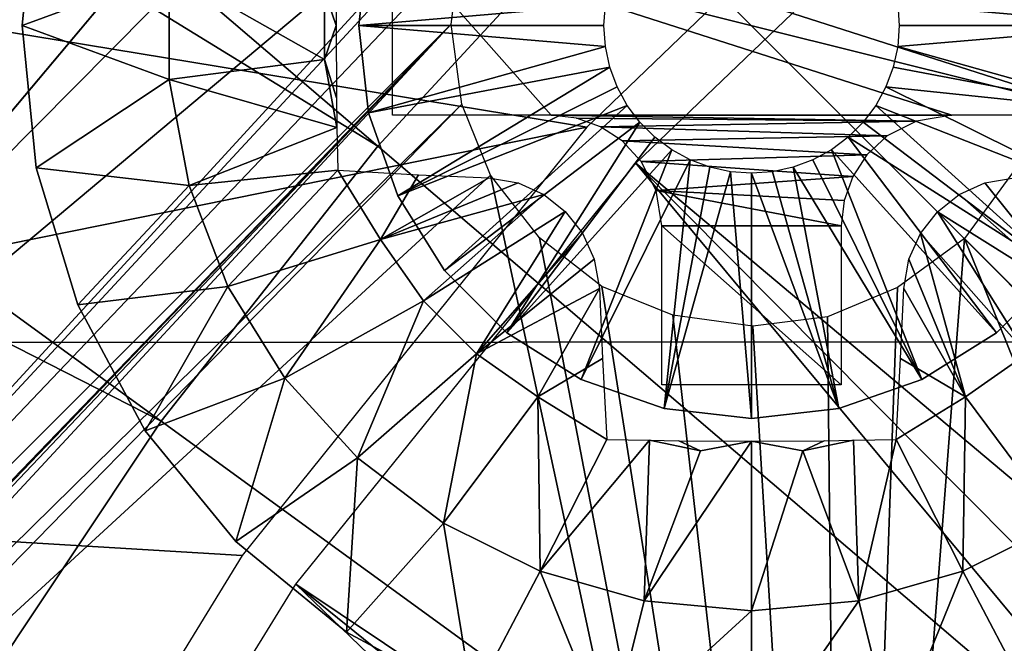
# Model space of a CAD drawing. Header units: millimetres. Extents: x -100 to 100, y -100 to 100.
# Tile 39 of 104: x -16.7 to -12.31, y 10.68 to 13.46. Entities that reach past the tile are written whole.
import ezdxf

# ---------------------------------------------------------------- set-up
doc = ezdxf.new("R2010")
doc.units = ezdxf.units.MM
doc.header["$LTSCALE"] = 52.148148
for name, color, linetype in [('112', 7, 'CONTINUOUS'), ('185', 7, 'CONTINUOUS'), ('188', 7, 'CONTINUOUS'), ('283', 7, 'CONTINUOUS'), ('315', 7, 'CONTINUOUS'), ('316', 7, 'CONTINUOUS'), ('317', 7, 'CONTINUOUS'), ('318', 7, 'CONTINUOUS'), ('319', 7, 'CONTINUOUS'), ('320', 7, 'CONTINUOUS'), ('321', 7, 'CONTINUOUS'), ('322', 7, 'CONTINUOUS'), ('346', 7, 'CONTINUOUS'), ('57', 7, 'CONTINUOUS'), ('65', 7, 'CONTINUOUS'), ('68', 7, 'CONTINUOUS'), ('80', 7, 'CONTINUOUS'), ('99', 7, 'CONTINUOUS')]:
    doc.layers.add(name, color=color, linetype=linetype)

msp = doc.modelspace()

# ---------------------------------------------------------------- linework, layer by layer
at = {"layer": '112', "color": 251, "linetype": 'Continuous', "true_color": 0x4c4c4c}
for points in [[(-13.8121, 7.903, -219.7829), (-19.903, 11.491, -212.7), (-19.5096, 11.2611, -212.9777), (-13.8121, 7.903, -219.7829)], [(-19.329, 11.1559, -213.0632), (-13.8121, 7.903, -219.7829), (-19.5096, 11.2611, -212.9777), (-19.329, 11.1559, -213.0632)], [(-19.123, 11.0367, -213.0965), (-13.8121, 7.903, -219.7829), (-19.329, 11.1559, -213.0632), (-19.123, 11.0367, -213.0965)], [(-13.8323, 7.9821, -213.0965), (-13.8121, 7.903, -219.7829), (-19.123, 11.0367, -213.0965), (-13.8323, 7.9821, -213.0965)]]:
    msp.add_3dface(points, dxfattribs=at)
at = {"layer": '185', "color": 251, "linetype": 'Continuous', "true_color": 0x4c4c4c}
for points in [[(-18.1082, 12.3997, -211.7), (-19.4654, 10.1231, -211.7), (-10.2645, 19.401, -211.7), (-18.1082, 12.3997, -211.7)], [(-10.2645, 19.401, -211.7), (-19.4654, 10.1231, -211.7), (-14.3835, 14.3835, -211.7), (-10.2645, 19.401, -211.7)], [(-12.5181, 18.0254, -211.7), (-18.1082, 12.3997, -211.7), (-10.2645, 19.401, -211.7), (-12.5181, 18.0254, -211.7)], [(-16.5052, 14.4694, -211.7), (-18.1082, 12.3997, -211.7), (-12.5181, 18.0254, -211.7), (-16.5052, 14.4694, -211.7)], [(-19.4654, 10.1231, -211.7), (-20.5777, 7.6392, -211.7), (-14.3835, 14.3835, -211.7), (-19.4654, 10.1231, -211.7)], [(-14.3835, 14.3835, -211.7), (-20.5777, 7.6392, -211.7), (-14.6018, 14.0854, -211.7), (-14.3835, 14.3835, -211.7)], [(-14.6018, 14.0854, -211.7), (-20.5777, 7.6392, -211.7), (-14.7322, 13.7735, -211.7), (-14.6018, 14.0854, -211.7)], [(-14.7322, 13.7735, -211.7), (-20.5777, 7.6392, -211.7), (-14.7736, 13.4403, -211.7), (-14.7322, 13.7735, -211.7)], [(-20.5777, 7.6392, -211.7), (-20.6339, 7.3637, -211.7), (-14.7736, 13.4403, -211.7), (-20.5777, 7.6392, -211.7)], [(-20.6339, 7.3637, -211.7), (-19.2293, 8.8021, -211.7), (-14.7736, 13.4403, -211.7), (-20.6339, 7.3637, -211.7)], [(-19.2293, 8.8021, -211.7), (-19.1315, 8.8587, -211.7), (-14.7736, 13.4403, -211.7), (-19.2293, 8.8021, -211.7)], [(-19.1315, 8.8587, -211.7), (-19.0152, 8.8688, -211.7), (-14.7736, 13.4403, -211.7), (-19.1315, 8.8587, -211.7)], [(-14.7736, 13.4403, -211.7), (-19.0152, 8.8688, -211.7), (-14.7259, 13.0848, -211.7), (-14.7736, 13.4403, -211.7)], [(-19.0152, 8.8688, -211.7), (-18.8806, 8.8323, -211.7), (-14.7259, 13.0848, -211.7), (-19.0152, 8.8688, -211.7)], [(-14.7259, 13.0848, -211.7), (-18.8806, 8.8323, -211.7), (-14.598, 12.7677, -211.7), (-14.7259, 13.0848, -211.7)], [(-12.4866, 12.4866, -211.7), (-9.7481, 9.7481, -211.7), (-12.2683, 12.7846, -211.7), (-12.4866, 12.4866, -211.7)], [(-18.8806, 8.8323, -211.7), (-13.027, 5.4527, -211.7), (-14.598, 12.7677, -211.7), (-18.8806, 8.8323, -211.7)], [(-14.598, 12.7677, -211.7), (-13.027, 5.4527, -211.7), (-14.3801, 12.49, -211.7), (-14.598, 12.7677, -211.7)], [(-14.3801, 12.49, -211.7), (-13.027, 5.4527, -211.7), (-14.1024, 12.2721, -211.7), (-14.3801, 12.49, -211.7)], [(-13.027, 5.4527, -211.7), (-10.8687, 8.4828, -211.7), (-12.4866, 12.4866, -211.7), (-13.027, 5.4527, -211.7)], [(-12.7846, 12.2683, -211.7), (-13.027, 5.4527, -211.7), (-12.4866, 12.4866, -211.7), (-12.7846, 12.2683, -211.7)], [(-10.8687, 8.4828, -211.7), (-9.7481, 9.7481, -211.7), (-12.4866, 12.4866, -211.7), (-10.8687, 8.4828, -211.7)], [(-14.1024, 12.2721, -211.7), (-13.027, 5.4527, -211.7), (-13.7853, 12.1442, -211.7), (-14.1024, 12.2721, -211.7)], [(-13.0965, 12.1379, -211.7), (-13.027, 5.4527, -211.7), (-12.7846, 12.2683, -211.7), (-13.0965, 12.1379, -211.7)], [(-13.7853, 12.1442, -211.7), (-13.027, 5.4527, -211.7), (-13.4297, 12.0964, -211.7), (-13.7853, 12.1442, -211.7)], [(-13.4297, 12.0964, -211.7), (-13.027, 5.4527, -211.7), (-13.0965, 12.1379, -211.7), (-13.4297, 12.0964, -211.7)]]:
    msp.add_3dface(points, dxfattribs=at)
at = {"layer": '188', "color": 251, "linetype": 'Continuous', "true_color": 0x4c4c4c}
for points in [[(-18.1342, 12.3673, -124.7), (-16.5052, 14.4694, -211.7), (-16.5011, 14.4745, -124.7), (-18.1342, 12.3673, -124.7)], [(-18.1082, 12.3997, -211.7), (-16.5052, 14.4694, -211.7), (-18.1342, 12.3673, -124.7), (-18.1082, 12.3997, -211.7)]]:
    msp.add_3dface(points, dxfattribs=at)
at = {"layer": '283', "color": 25, "linetype": 'Continuous', "true_color": 0x996633}
msp.add_3dface([(-13.3161, 20.3872, -213.2), (-20.3872, 13.3161, -213.2), (-20.5522, 13.4812, -213.1724), (-13.3161, 20.3872, -213.2)], dxfattribs=at)
at = {"layer": '315', "linetype": 'Continuous'}
for points in [[(-12.0668, 12.3439, -206.7), (-12.3439, 12.0668, -206.7), (-12.0668, 12.3439, -213.2), (-12.0668, 12.3439, -206.7)], [(-12.0668, 12.3439, -213.2), (-12.3439, 12.0668, -206.7), (-12.3439, 12.0668, -213.2), (-12.0668, 12.3439, -213.2)], [(-12.3439, 12.0668, -206.7), (-12.6757, 11.8583, -206.7), (-12.3439, 12.0668, -213.2), (-12.3439, 12.0668, -206.7)], [(-12.3439, 12.0668, -213.2), (-12.6757, 11.8583, -206.7), (-12.6757, 11.8583, -213.2), (-12.3439, 12.0668, -213.2)], [(-12.6757, 11.8583, -206.7), (-13.0456, 11.7289, -206.7), (-12.6757, 11.8583, -213.2), (-12.6757, 11.8583, -206.7)], [(-12.6757, 11.8583, -213.2), (-13.0456, 11.7289, -206.7), (-13.0456, 11.7289, -213.2), (-12.6757, 11.8583, -213.2)], [(-13.0456, 11.7289, -206.7), (-13.435, 11.685, -206.7), (-13.0456, 11.7289, -213.2), (-13.0456, 11.7289, -206.7)], [(-13.0456, 11.7289, -213.2), (-13.435, 11.685, -206.7), (-13.435, 11.685, -213.2), (-13.0456, 11.7289, -213.2)]]:
    msp.add_3dface(points, dxfattribs=at)
at = {"layer": '316', "linetype": 'Continuous'}
for points in [[(-15.185, 13.435, -206.7), (-15.1412, 13.8244, -206.7), (-15.185, 13.435, -213.2), (-15.185, 13.435, -206.7)], [(-15.185, 13.435, -213.2), (-15.1412, 13.8244, -206.7), (-15.1412, 13.8244, -213.2), (-15.185, 13.435, -213.2)], [(-15.1412, 13.0456, -206.7), (-15.185, 13.435, -206.7), (-15.1412, 13.0456, -213.2), (-15.1412, 13.0456, -206.7)], [(-15.1412, 13.0456, -213.2), (-15.185, 13.435, -206.7), (-15.185, 13.435, -213.2), (-15.1412, 13.0456, -213.2)], [(-15.0117, 12.6757, -206.7), (-15.1412, 13.0456, -206.7), (-15.0117, 12.6757, -213.2), (-15.0117, 12.6757, -206.7)], [(-15.0117, 12.6757, -213.2), (-15.1412, 13.0456, -206.7), (-15.1412, 13.0456, -213.2), (-15.0117, 12.6757, -213.2)], [(-14.8032, 12.3439, -206.7), (-15.0117, 12.6757, -206.7), (-14.8032, 12.3439, -213.2), (-14.8032, 12.3439, -206.7)], [(-14.8032, 12.3439, -213.2), (-15.0117, 12.6757, -206.7), (-15.0117, 12.6757, -213.2), (-14.8032, 12.3439, -213.2)], [(-14.5261, 12.0668, -206.7), (-14.8032, 12.3439, -206.7), (-14.5261, 12.0668, -213.2), (-14.5261, 12.0668, -206.7)], [(-14.5261, 12.0668, -213.2), (-14.8032, 12.3439, -206.7), (-14.8032, 12.3439, -213.2), (-14.5261, 12.0668, -213.2)], [(-14.1943, 11.8583, -206.7), (-14.5261, 12.0668, -206.7), (-14.1943, 11.8583, -213.2), (-14.1943, 11.8583, -206.7)], [(-14.1943, 11.8583, -213.2), (-14.5261, 12.0668, -206.7), (-14.5261, 12.0668, -213.2), (-14.1943, 11.8583, -213.2)], [(-13.8244, 11.7289, -206.7), (-14.1943, 11.8583, -206.7), (-13.8244, 11.7289, -213.2), (-13.8244, 11.7289, -206.7)], [(-13.8244, 11.7289, -213.2), (-14.1943, 11.8583, -206.7), (-14.1943, 11.8583, -213.2), (-13.8244, 11.7289, -213.2)], [(-13.435, 11.685, -213.2), (-13.435, 11.685, -206.7), (-13.8244, 11.7289, -206.7), (-13.435, 11.685, -213.2)], [(-13.435, 11.685, -213.2), (-13.8244, 11.7289, -206.7), (-13.8244, 11.7289, -213.2), (-13.435, 11.685, -213.2)]]:
    msp.add_3dface(points, dxfattribs=at)
at = {"layer": '317', "linetype": 'Continuous'}
for points in [[(-15.1412, 13.8244, -206.7), (-15.185, 13.435, -206.7), (-14.0864, 13.5287, -203.7), (-15.1412, 13.8244, -206.7)], [(-14.0864, 13.5287, -203.7), (-15.185, 13.435, -206.7), (-14.0931, 13.435, -203.7), (-14.0864, 13.5287, -203.7)], [(-15.185, 13.435, -206.7), (-15.1412, 13.0456, -206.7), (-14.0864, 13.3414, -203.7), (-15.185, 13.435, -206.7)], [(-14.0931, 13.435, -203.7), (-15.185, 13.435, -206.7), (-14.0864, 13.3414, -203.7), (-14.0931, 13.435, -203.7)], [(-14.0864, 13.3414, -203.7), (-15.1412, 13.0456, -206.7), (-14.0665, 13.2496, -203.7), (-14.0864, 13.3414, -203.7)], [(-15.1412, 13.0456, -206.7), (-15.0117, 12.6757, -206.7), (-14.0665, 13.2496, -203.7), (-15.1412, 13.0456, -206.7)], [(-14.0665, 13.2496, -203.7), (-15.0117, 12.6757, -206.7), (-14.0336, 13.1616, -203.7), (-14.0665, 13.2496, -203.7)], [(-14.0336, 13.1616, -203.7), (-15.0117, 12.6757, -206.7), (-13.9886, 13.0792, -203.7), (-14.0336, 13.1616, -203.7)], [(-15.0117, 12.6757, -206.7), (-14.8032, 12.3439, -206.7), (-13.9886, 13.0792, -203.7), (-15.0117, 12.6757, -206.7)], [(-13.9886, 13.0792, -203.7), (-14.8032, 12.3439, -206.7), (-13.9324, 13.0041, -203.7), (-13.9886, 13.0792, -203.7)], [(-14.8032, 12.3439, -206.7), (-14.5261, 12.0668, -206.7), (-13.9324, 13.0041, -203.7), (-14.8032, 12.3439, -206.7)], [(-13.9324, 13.0041, -203.7), (-14.5261, 12.0668, -206.7), (-13.866, 12.9377, -203.7), (-13.9324, 13.0041, -203.7)], [(-13.866, 12.9377, -203.7), (-14.5261, 12.0668, -206.7), (-13.7908, 12.8814, -203.7), (-13.866, 12.9377, -203.7)], [(-14.5261, 12.0668, -206.7), (-14.1943, 11.8583, -206.7), (-13.7908, 12.8814, -203.7), (-14.5261, 12.0668, -206.7)], [(-13.7908, 12.8814, -203.7), (-14.1943, 11.8583, -206.7), (-13.7084, 12.8364, -203.7), (-13.7908, 12.8814, -203.7)], [(-14.1943, 11.8583, -206.7), (-13.8244, 11.7289, -206.7), (-13.7084, 12.8364, -203.7), (-14.1943, 11.8583, -206.7)], [(-13.7084, 12.8364, -203.7), (-13.8244, 11.7289, -206.7), (-13.6204, 12.8036, -203.7), (-13.7084, 12.8364, -203.7)], [(-13.6204, 12.8036, -203.7), (-13.8244, 11.7289, -206.7), (-13.5286, 12.7836, -203.7), (-13.6204, 12.8036, -203.7)], [(-13.8244, 11.7289, -206.7), (-13.435, 11.685, -206.7), (-13.5286, 12.7836, -203.7), (-13.8244, 11.7289, -206.7)], [(-13.5286, 12.7836, -203.7), (-13.435, 11.685, -206.7), (-13.435, 12.7769, -203.7), (-13.5286, 12.7836, -203.7)]]:
    msp.add_3dface(points, dxfattribs=at)
at = {"layer": '318', "linetype": 'Continuous'}
for points in [[(-11.685, 13.435, -206.7), (-11.7289, 13.8244, -206.7), (-12.7836, 13.5287, -203.7), (-11.685, 13.435, -206.7)], [(-12.7769, 13.435, -203.7), (-11.685, 13.435, -206.7), (-12.7836, 13.5287, -203.7), (-12.7769, 13.435, -203.7)], [(-11.7289, 13.0456, -206.7), (-11.685, 13.435, -206.7), (-12.7836, 13.3414, -203.7), (-11.7289, 13.0456, -206.7)], [(-12.7836, 13.3414, -203.7), (-11.685, 13.435, -206.7), (-12.7769, 13.435, -203.7), (-12.7836, 13.3414, -203.7)], [(-12.8036, 13.2496, -203.7), (-11.7289, 13.0456, -206.7), (-12.7836, 13.3414, -203.7), (-12.8036, 13.2496, -203.7)], [(-12.8364, 13.1616, -203.7), (-11.7289, 13.0456, -206.7), (-12.8036, 13.2496, -203.7), (-12.8364, 13.1616, -203.7)], [(-12.8814, 13.0792, -203.7), (-11.8583, 12.6757, -206.7), (-12.8364, 13.1616, -203.7), (-12.8814, 13.0792, -203.7)], [(-11.8583, 12.6757, -206.7), (-11.7289, 13.0456, -206.7), (-12.8364, 13.1616, -203.7), (-11.8583, 12.6757, -206.7)], [(-12.9377, 13.004, -203.7), (-12.0668, 12.3439, -206.7), (-12.8814, 13.0792, -203.7), (-12.9377, 13.004, -203.7)], [(-12.0668, 12.3439, -206.7), (-11.8583, 12.6757, -206.7), (-12.8814, 13.0792, -203.7), (-12.0668, 12.3439, -206.7)], [(-13.0041, 12.9376, -203.7), (-12.0668, 12.3439, -206.7), (-12.9377, 13.004, -203.7), (-13.0041, 12.9376, -203.7)], [(-13.0793, 12.8814, -203.7), (-12.3439, 12.0668, -206.7), (-13.0041, 12.9376, -203.7), (-13.0793, 12.8814, -203.7)], [(-12.3439, 12.0668, -206.7), (-12.0668, 12.3439, -206.7), (-13.0041, 12.9376, -203.7), (-12.3439, 12.0668, -206.7)], [(-13.1617, 12.8364, -203.7), (-12.6757, 11.8583, -206.7), (-13.0793, 12.8814, -203.7), (-13.1617, 12.8364, -203.7)], [(-12.6757, 11.8583, -206.7), (-12.3439, 12.0668, -206.7), (-13.0793, 12.8814, -203.7), (-12.6757, 11.8583, -206.7)], [(-13.2497, 12.8036, -203.7), (-12.6757, 11.8583, -206.7), (-13.1617, 12.8364, -203.7), (-13.2497, 12.8036, -203.7)], [(-13.435, 12.7769, -203.7), (-13.0456, 11.7289, -206.7), (-13.3414, 12.7836, -203.7), (-13.435, 12.7769, -203.7)], [(-13.435, 11.685, -206.7), (-13.0456, 11.7289, -206.7), (-13.435, 12.7769, -203.7), (-13.435, 11.685, -206.7)], [(-13.3414, 12.7836, -203.7), (-13.0456, 11.7289, -206.7), (-13.2497, 12.8036, -203.7), (-13.3414, 12.7836, -203.7)], [(-13.0456, 11.7289, -206.7), (-12.6757, 11.8583, -206.7), (-13.2497, 12.8036, -203.7), (-13.0456, 11.7289, -206.7)]]:
    msp.add_3dface(points, dxfattribs=at)
at = {"layer": '319', "linetype": 'Continuous'}
for points in [[(-16.685, 13.435, -213.2), (-16.6226, 14.0691, -213.2), (-16.685, 13.435, -214.7125), (-16.685, 13.435, -213.2)], [(-16.685, 13.435, -214.7125), (-16.6226, 14.0691, -213.2), (-16.6226, 14.0691, -214.7125), (-16.685, 13.435, -214.7125)], [(-16.6226, 12.801, -213.2), (-16.685, 13.435, -213.2), (-16.6226, 12.801, -214.7125), (-16.6226, 12.801, -213.2)], [(-16.6226, 12.801, -214.7125), (-16.685, 13.435, -213.2), (-16.685, 13.435, -214.7125), (-16.6226, 12.801, -214.7125)], [(-16.4376, 12.1913, -213.2), (-16.6226, 12.801, -213.2), (-16.4376, 12.1913, -214.7125), (-16.4376, 12.1913, -213.2)], [(-16.4376, 12.1913, -214.7125), (-16.6226, 12.801, -213.2), (-16.6226, 12.801, -214.7125), (-16.4376, 12.1913, -214.7125)], [(-16.1373, 11.6294, -213.2), (-16.4376, 12.1913, -213.2), (-16.1373, 11.6294, -214.7125), (-16.1373, 11.6294, -213.2)], [(-16.1373, 11.6294, -214.7125), (-16.4376, 12.1913, -213.2), (-16.4376, 12.1913, -214.7125), (-16.1373, 11.6294, -214.7125)], [(-15.7331, 11.1369, -213.2), (-16.1373, 11.6294, -213.2), (-15.7331, 11.1369, -214.7125), (-15.7331, 11.1369, -213.2)], [(-15.7331, 11.1369, -214.7125), (-16.1373, 11.6294, -213.2), (-16.1373, 11.6294, -214.7125), (-15.7331, 11.1369, -214.7125)], [(-15.2406, 10.7328, -213.2), (-15.7331, 11.1369, -213.2), (-15.2406, 10.7328, -214.7125), (-15.2406, 10.7328, -213.2)], [(-15.2406, 10.7328, -214.7125), (-15.7331, 11.1369, -213.2), (-15.7331, 11.1369, -214.7125), (-15.2406, 10.7328, -214.7125)], [(-14.6787, 10.4324, -213.2), (-15.2406, 10.7328, -213.2), (-14.6787, 10.4324, -214.7125), (-14.6787, 10.4324, -213.2)], [(-14.6787, 10.4324, -214.7125), (-15.2406, 10.7328, -213.2), (-15.2406, 10.7328, -214.7125), (-14.6787, 10.4324, -214.7125)]]:
    msp.add_3dface(points, dxfattribs=at)
at = {"layer": '320', "linetype": 'Continuous'}
for points in [[(-16.685, 13.435, -214.7125), (-16.6226, 14.0691, -214.7125), (-16.0301, 13.6755, -215.1295), (-16.685, 13.435, -214.7125)], [(-15.3373, 13.5873, -215.4515), (-15.2842, 13.7577, -215.4632), (-15.2859, 13.435, -215.4729), (-15.3373, 13.5873, -215.4515)], [(-16.685, 13.435, -214.7125), (-16.0301, 13.6755, -215.1295), (-16.0301, 13.1946, -215.1295), (-16.685, 13.435, -214.7125)], [(-15.3373, 13.5873, -215.4515), (-15.3373, 13.2828, -215.4515), (-16.0301, 13.6755, -215.1295), (-15.3373, 13.5873, -215.4515)], [(-16.0301, 13.6755, -215.1295), (-15.3373, 13.2828, -215.4515), (-16.0301, 13.1946, -215.1295), (-16.0301, 13.6755, -215.1295)], [(-15.3373, 13.2828, -215.4515), (-15.3373, 13.5873, -215.4515), (-15.2859, 13.435, -215.4729), (-15.3373, 13.2828, -215.4515)], [(-16.6226, 12.801, -214.7125), (-16.685, 13.435, -214.7125), (-16.0301, 13.1946, -215.1295), (-16.6226, 12.801, -214.7125)], [(-15.2842, 13.1124, -215.4632), (-15.3373, 13.2828, -215.4515), (-15.2859, 13.435, -215.4729), (-15.2842, 13.1124, -215.4632)], [(-15.3373, 13.2828, -215.4515), (-15.2826, 12.9806, -215.4537), (-16.0301, 13.1946, -215.1295), (-15.3373, 13.2828, -215.4515)], [(-15.2826, 12.9806, -215.4537), (-15.3373, 13.2828, -215.4515), (-15.2842, 13.1124, -215.4632), (-15.2826, 12.9806, -215.4537)], [(-16.6226, 12.801, -214.7125), (-16.0301, 13.1946, -215.1295), (-15.9417, 12.7218, -215.1295), (-16.6226, 12.801, -214.7125)], [(-16.0301, 13.1946, -215.1295), (-15.2826, 12.9806, -215.4537), (-15.9417, 12.7218, -215.1295), (-16.0301, 13.1946, -215.1295)], [(-15.2826, 12.9806, -215.4537), (-15.2791, 12.7909, -215.4343), (-15.9417, 12.7218, -215.1295), (-15.2826, 12.9806, -215.4537)], [(-16.4376, 12.1913, -214.7125), (-16.6226, 12.801, -214.7125), (-15.9417, 12.7218, -215.1295), (-16.4376, 12.1913, -214.7125)], [(-15.9417, 12.7218, -215.1295), (-15.2791, 12.7909, -215.4343), (-15.768, 12.2733, -215.1295), (-15.9417, 12.7218, -215.1295)], [(-15.2791, 12.7909, -215.4343), (-15.0885, 12.4821, -215.4515), (-15.768, 12.2733, -215.1295), (-15.2791, 12.7909, -215.4343)], [(-15.2791, 12.7909, -215.4343), (-14.9191, 12.7706, -215.5494), (-15.0885, 12.4821, -215.4515), (-15.2791, 12.7909, -215.4343)], [(-14.9191, 12.7706, -215.5494), (-14.6056, 12.7568, -215.6278), (-15.0885, 12.4821, -215.4515), (-14.9191, 12.7706, -215.5494)], [(-15.0885, 12.4821, -215.4515), (-14.6056, 12.7568, -215.6278), (-14.4753, 12.7341, -215.6523), (-15.0885, 12.4821, -215.4515)], [(-14.3612, 12.6823, -215.6665), (-15.0885, 12.4821, -215.4515), (-14.4753, 12.7341, -215.6523), (-14.3612, 12.6823, -215.6665)], [(-16.4376, 12.1913, -214.7125), (-15.9417, 12.7218, -215.1295), (-15.768, 12.2733, -215.1295), (-16.4376, 12.1913, -214.7125)], [(-14.8972, 12.2087, -215.4515), (-15.0885, 12.4821, -215.4515), (-14.3612, 12.6823, -215.6665), (-14.8972, 12.2087, -215.4515)], [(-14.2648, 12.6064, -215.6711), (-14.8972, 12.2087, -215.4515), (-14.3612, 12.6823, -215.6665), (-14.2648, 12.6064, -215.6711)], [(-14.6613, 11.9728, -215.4515), (-14.8972, 12.2087, -215.4515), (-14.2648, 12.6064, -215.6711), (-14.6613, 11.9728, -215.4515)], [(-14.1882, 12.5094, -215.6665), (-14.6613, 11.9728, -215.4515), (-14.2648, 12.6064, -215.6711), (-14.1882, 12.5094, -215.6665)], [(-14.136, 12.3949, -215.6523), (-14.6613, 11.9728, -215.4515), (-14.1882, 12.5094, -215.6665), (-14.136, 12.3949, -215.6523)], [(-15.768, 12.2733, -215.1295), (-15.0885, 12.4821, -215.4515), (-15.5148, 11.8644, -215.1295), (-15.768, 12.2733, -215.1295)], [(-15.0885, 12.4821, -215.4515), (-14.8972, 12.2087, -215.4515), (-15.5148, 11.8644, -215.1295), (-15.0885, 12.4821, -215.4515)], [(-14.1132, 12.2644, -215.6278), (-14.6613, 11.9728, -215.4515), (-14.136, 12.3949, -215.6523), (-14.1132, 12.2644, -215.6278)], [(-16.1373, 11.6294, -214.7125), (-16.4376, 12.1913, -214.7125), (-15.768, 12.2733, -215.1295), (-16.1373, 11.6294, -214.7125)], [(-16.1373, 11.6294, -214.7125), (-15.768, 12.2733, -215.1295), (-15.5148, 11.8644, -215.1295), (-16.1373, 11.6294, -214.7125)], [(-14.388, 11.7816, -215.4515), (-14.6613, 11.9728, -215.4515), (-14.1132, 12.2644, -215.6278), (-14.388, 11.7816, -215.4515)], [(-14.0994, 11.9513, -215.5495), (-14.388, 11.7816, -215.4515), (-14.1132, 12.2644, -215.6278), (-14.0994, 11.9513, -215.5495)], [(-15.5148, 11.8644, -215.1295), (-14.8972, 12.2087, -215.4515), (-15.1908, 11.509, -215.1295), (-15.5148, 11.8644, -215.1295)], [(-14.8972, 12.2087, -215.4515), (-14.6613, 11.9728, -215.4515), (-15.1908, 11.509, -215.1295), (-14.8972, 12.2087, -215.4515)], [(-15.1908, 11.509, -215.1295), (-14.6613, 11.9728, -215.4515), (-14.807, 11.2192, -215.1295), (-15.1908, 11.509, -215.1295)], [(-14.6613, 11.9728, -215.4515), (-14.388, 11.7816, -215.4515), (-14.807, 11.2192, -215.1295), (-14.6613, 11.9728, -215.4515)], [(-14.0791, 11.5909, -215.4343), (-14.388, 11.7816, -215.4515), (-14.0994, 11.9513, -215.5495), (-14.0791, 11.5909, -215.4343)], [(-15.7331, 11.1369, -214.7125), (-16.1373, 11.6294, -214.7125), (-15.5148, 11.8644, -215.1295), (-15.7331, 11.1369, -214.7125)], [(-15.7331, 11.1369, -214.7125), (-15.5148, 11.8644, -215.1295), (-15.1908, 11.509, -215.1295), (-15.7331, 11.1369, -214.7125)], [(-14.807, 11.2192, -215.1295), (-14.388, 11.7816, -215.4515), (-14.3765, 11.0048, -215.1295), (-14.807, 11.2192, -215.1295)], [(-14.388, 11.7816, -215.4515), (-14.0791, 11.5909, -215.4343), (-14.3765, 11.0048, -215.1295), (-14.388, 11.7816, -215.4515)], [(-13.8897, 11.5875, -215.4537), (-14.3765, 11.0048, -215.1295), (-14.0791, 11.5909, -215.4343), (-13.8897, 11.5875, -215.4537)], [(-13.9139, 10.8732, -215.1295), (-14.3765, 11.0048, -215.1295), (-13.8897, 11.5875, -215.4537), (-13.9139, 10.8732, -215.1295)], [(-13.6631, 11.5403, -215.4515), (-13.9139, 10.8732, -215.1295), (-13.8897, 11.5875, -215.4537), (-13.6631, 11.5403, -215.4515)], [(-13.435, 10.8288, -215.1295), (-13.9139, 10.8732, -215.1295), (-13.435, 11.5841, -215.4729), (-13.435, 10.8288, -215.1295)], [(-13.435, 11.5841, -215.4729), (-13.9139, 10.8732, -215.1295), (-13.6631, 11.5403, -215.4515), (-13.435, 11.5841, -215.4729)], [(-13.6631, 11.5403, -215.4515), (-13.8897, 11.5875, -215.4537), (-13.7585, 11.5858, -215.4632), (-13.6631, 11.5403, -215.4515)], [(-13.435, 11.5841, -215.4729), (-13.6631, 11.5403, -215.4515), (-13.7585, 11.5858, -215.4632), (-13.435, 11.5841, -215.4729)], [(-15.2406, 10.7328, -214.7125), (-15.7331, 11.1369, -214.7125), (-15.1908, 11.509, -215.1295), (-15.2406, 10.7328, -214.7125)], [(-15.2406, 10.7328, -214.7125), (-15.1908, 11.509, -215.1295), (-14.807, 11.2192, -215.1295), (-15.2406, 10.7328, -214.7125)], [(-14.6787, 10.4324, -214.7125), (-15.2406, 10.7328, -214.7125), (-14.807, 11.2192, -215.1295), (-14.6787, 10.4324, -214.7125)], [(-14.6787, 10.4324, -214.7125), (-14.807, 11.2192, -215.1295), (-14.3765, 11.0048, -215.1295), (-14.6787, 10.4324, -214.7125)], [(-14.0691, 10.2475, -214.7125), (-14.6787, 10.4324, -214.7125), (-14.3765, 11.0048, -215.1295), (-14.0691, 10.2475, -214.7125)], [(-14.0691, 10.2475, -214.7125), (-14.3765, 11.0048, -215.1295), (-13.9139, 10.8732, -215.1295), (-14.0691, 10.2475, -214.7125)], [(-14.0691, 10.2475, -214.7125), (-13.9139, 10.8732, -215.1295), (-13.435, 10.8288, -215.1295), (-14.0691, 10.2475, -214.7125)], [(-13.435, 10.185, -214.7125), (-14.0691, 10.2475, -214.7125), (-13.435, 10.8288, -215.1295), (-13.435, 10.185, -214.7125)]]:
    msp.add_3dface(points, dxfattribs=at)
at = {"layer": '321', "linetype": 'Continuous'}
for points in [[(-12.3949, 12.7341, -215.6523), (-11.9728, 12.2087, -215.4515), (-12.5094, 12.6819, -215.6665), (-12.3949, 12.7341, -215.6523)], [(-12.2644, 12.7568, -215.6278), (-11.9728, 12.2087, -215.4515), (-12.3949, 12.7341, -215.6523), (-12.2644, 12.7568, -215.6278)], [(-12.5094, 12.6819, -215.6665), (-11.9728, 12.2087, -215.4515), (-12.6063, 12.6054, -215.6711), (-12.5094, 12.6819, -215.6665)], [(-12.6063, 12.6054, -215.6711), (-12.2087, 11.9728, -215.4515), (-12.6825, 12.5084, -215.6664), (-12.6063, 12.6054, -215.6711)], [(-11.9728, 12.2087, -215.4515), (-12.2087, 11.9728, -215.4515), (-12.6063, 12.6054, -215.6711), (-11.9728, 12.2087, -215.4515)], [(-12.6825, 12.5084, -215.6664), (-12.4821, 11.7816, -215.4515), (-12.7344, 12.394, -215.6522), (-12.6825, 12.5084, -215.6664)], [(-12.2087, 11.9728, -215.4515), (-12.4821, 11.7816, -215.4515), (-12.6825, 12.5084, -215.6664), (-12.2087, 11.9728, -215.4515)], [(-12.4821, 11.7816, -215.4515), (-12.7568, 12.2644, -215.6278), (-12.7344, 12.394, -215.6522), (-12.4821, 11.7816, -215.4515)], [(-12.7706, 11.9512, -215.5494), (-12.7568, 12.2644, -215.6278), (-12.4821, 11.7816, -215.4515), (-12.7706, 11.9512, -215.5494)], [(-12.7909, 11.5909, -215.4343), (-12.7706, 11.9512, -215.5494), (-12.4821, 11.7816, -215.4515), (-12.7909, 11.5909, -215.4343)], [(-12.4821, 11.7816, -215.4515), (-12.2087, 11.9728, -215.4515), (-12.063, 11.2192, -215.1295), (-12.4821, 11.7816, -215.4515)], [(-12.7909, 11.5909, -215.4343), (-12.4821, 11.7816, -215.4515), (-12.4936, 11.0048, -215.1295), (-12.7909, 11.5909, -215.4343)], [(-12.4936, 11.0048, -215.1295), (-12.4821, 11.7816, -215.4515), (-12.063, 11.2192, -215.1295), (-12.4936, 11.0048, -215.1295)], [(-13.2069, 11.5403, -215.4515), (-13.435, 11.5841, -215.4729), (-13.1113, 11.5858, -215.4632), (-13.2069, 11.5403, -215.4515)], [(-13.435, 10.8288, -215.1295), (-13.435, 11.5841, -215.4729), (-13.2069, 11.5403, -215.4515), (-13.435, 10.8288, -215.1295)], [(-13.2069, 11.5403, -215.4515), (-12.9803, 11.5875, -215.4537), (-12.9561, 10.8732, -215.1295), (-13.2069, 11.5403, -215.4515)], [(-12.9803, 11.5875, -215.4537), (-13.2069, 11.5403, -215.4515), (-13.1113, 11.5858, -215.4632), (-12.9803, 11.5875, -215.4537)], [(-12.9803, 11.5875, -215.4537), (-12.7909, 11.5909, -215.4343), (-12.9561, 10.8732, -215.1295), (-12.9803, 11.5875, -215.4537)], [(-12.9561, 10.8732, -215.1295), (-12.7909, 11.5909, -215.4343), (-12.4936, 11.0048, -215.1295), (-12.9561, 10.8732, -215.1295)], [(-13.435, 10.8288, -215.1295), (-13.2069, 11.5403, -215.4515), (-12.9561, 10.8732, -215.1295), (-13.435, 10.8288, -215.1295)], [(-12.4936, 11.0048, -215.1295), (-12.063, 11.2192, -215.1295), (-12.1913, 10.4324, -214.7125), (-12.4936, 11.0048, -215.1295)], [(-12.9561, 10.8732, -215.1295), (-12.4936, 11.0048, -215.1295), (-12.801, 10.2475, -214.7125), (-12.9561, 10.8732, -215.1295)], [(-12.801, 10.2475, -214.7125), (-12.4936, 11.0048, -215.1295), (-12.1913, 10.4324, -214.7125), (-12.801, 10.2475, -214.7125)], [(-13.435, 10.185, -214.7125), (-13.435, 10.8288, -215.1295), (-12.9561, 10.8732, -215.1295), (-13.435, 10.185, -214.7125)], [(-13.435, 10.185, -214.7125), (-12.9561, 10.8732, -215.1295), (-12.801, 10.2475, -214.7125), (-13.435, 10.185, -214.7125)]]:
    msp.add_3dface(points, dxfattribs=at)
at = {"layer": '322', "linetype": 'Continuous'}
for points in [[(-14.3274, 13.035, -214.05), (-15.035, 13.035, -214.05), (-15.035, 13.835, -214.05), (-14.3274, 13.035, -214.05)], [(-12.5426, 13.035, -214.05), (-14.3274, 13.035, -214.05), (-15.035, 13.835, -214.05), (-12.5426, 13.035, -214.05)], [(-11.835, 13.035, -214.05), (-12.5426, 13.035, -214.05), (-15.035, 13.835, -214.05), (-11.835, 13.035, -214.05)], [(-14.3274, 13.835, -214.05), (-11.835, 13.035, -214.05), (-15.035, 13.835, -214.05), (-14.3274, 13.835, -214.05)], [(-12.5426, 13.835, -214.05), (-11.835, 13.035, -214.05), (-14.3274, 13.835, -214.05), (-12.5426, 13.835, -214.05)], [(-11.835, 13.835, -214.05), (-11.835, 13.035, -214.05), (-12.5426, 13.835, -214.05), (-11.835, 13.835, -214.05)], [(-14.2145, 13.0222, -214.05), (-14.3274, 13.035, -214.05), (-12.7001, 13.0096, -214.05), (-14.2145, 13.0222, -214.05)], [(-12.7001, 13.0096, -214.05), (-14.3274, 13.035, -214.05), (-12.5426, 13.035, -214.05), (-12.7001, 13.0096, -214.05)], [(-14.1074, 12.9841, -214.05), (-14.2145, 13.0222, -214.05), (-12.7001, 13.0096, -214.05), (-14.1074, 12.9841, -214.05)], [(-12.83, 12.9439, -214.05), (-14.1074, 12.9841, -214.05), (-12.7001, 13.0096, -214.05), (-12.83, 12.9439, -214.05)], [(-14.0112, 12.9217, -214.05), (-14.1074, 12.9841, -214.05), (-12.83, 12.9439, -214.05), (-14.0112, 12.9217, -214.05)], [(-12.9217, 12.8588, -214.05), (-14.0112, 12.9217, -214.05), (-12.83, 12.9439, -214.05), (-12.9217, 12.8588, -214.05)], [(-13.9261, 12.83, -214.05), (-14.0112, 12.9217, -214.05), (-12.9217, 12.8588, -214.05), (-13.9261, 12.83, -214.05)], [(-12.9841, 12.7626, -214.05), (-13.9261, 12.83, -214.05), (-12.9217, 12.8588, -214.05), (-12.9841, 12.7626, -214.05)], [(-13.8605, 12.7001, -214.05), (-13.9261, 12.83, -214.05), (-12.9841, 12.7626, -214.05), (-13.8605, 12.7001, -214.05)], [(-13.0222, 12.6555, -214.05), (-13.8605, 12.7001, -214.05), (-12.9841, 12.7626, -214.05), (-13.0222, 12.6555, -214.05)], [(-13.835, 12.5426, -214.05), (-13.8605, 12.7001, -214.05), (-13.035, 12.5426, -214.05), (-13.835, 12.5426, -214.05)], [(-13.035, 12.5426, -214.05), (-13.8605, 12.7001, -214.05), (-13.0222, 12.6555, -214.05), (-13.035, 12.5426, -214.05)], [(-13.835, 11.835, -214.05), (-13.835, 12.5426, -214.05), (-13.035, 11.835, -214.05), (-13.835, 11.835, -214.05)], [(-13.035, 11.835, -214.05), (-13.835, 12.5426, -214.05), (-13.035, 12.5426, -214.05), (-13.035, 11.835, -214.05)]]:
    msp.add_3dface(points, dxfattribs=at)
at = {"layer": '346', "color": 251, "linetype": 'Continuous', "true_color": 0x4c4c4c}
for points in [[(88.1332, 17.9877, -106.6), (89.1367, 12.0648, -106.6), (-88.1527, 17.8911, -106.6), (88.1332, 17.9877, -106.6)], [(-88.1527, 17.8911, -106.6), (89.1367, 12.0648, -106.6), (-89.1467, 11.996, -106.6), (-88.1527, 17.8911, -106.6)], [(89.1367, 12.0648, -106.6), (89.7423, 6.0696, -106.6), (-89.1467, 11.996, -106.6), (89.1367, 12.0648, -106.6)], [(-89.1467, 11.996, -106.6), (89.7423, 6.0696, -106.6), (-89.7457, 6.033, -106.6), (-89.1467, 11.996, -106.6)]]:
    msp.add_3dface(points, dxfattribs=at)
at = {"layer": '57', "color": 251, "linetype": 'Continuous', "true_color": 0x4c4c4c}
for points in [[(-13.951, 12.8214, -118.6883), (-12.2101, 14.489, -118.6883), (-7.5534, 7.4473, -114.9299), (-13.951, 12.8214, -118.6883)], [(-15.466, 10.9462, -118.6883), (-13.951, 12.8214, -118.6883), (-8.5283, 6.3075, -114.9299), (-15.466, 10.9462, -118.6883)], [(-8.5283, 6.3075, -114.9299), (-13.951, 12.8214, -118.6883), (-8.061, 6.8946, -114.9299), (-8.5283, 6.3075, -114.9299)], [(-8.061, 6.8946, -114.9299), (-13.951, 12.8214, -118.6883), (-7.5534, 7.4473, -114.9299), (-8.061, 6.8946, -114.9299)], [(-16.7307, 8.8938, -118.6883), (-15.466, 10.9462, -118.6883), (-9.3326, 5.0416, -114.9299), (-16.7307, 8.8938, -118.6883)], [(-9.3326, 5.0416, -114.9299), (-15.466, 10.9462, -118.6883), (-8.9529, 5.6888, -114.9299), (-9.3326, 5.0416, -114.9299)], [(-8.9529, 5.6888, -114.9299), (-15.466, 10.9462, -118.6883), (-8.5283, 6.3075, -114.9299), (-8.9529, 5.6888, -114.9299)]]:
    msp.add_3dface(points, dxfattribs=at)
at = {"layer": '65', "color": 251, "linetype": 'Continuous', "true_color": 0x4c4c4c}
for points in [[(-14.1689, 12.9816, -120), (-20.2629, 13.9859, -120), (-12.4025, 14.6784, -120), (-14.1689, 12.9816, -120)], [(-21.8013, 11.4407, -120), (-20.2629, 13.9859, -120), (-14.1689, 12.9816, -120), (-21.8013, 11.4407, -120)], [(-15.7051, 11.074, -120), (-21.8013, 11.4407, -120), (-14.1689, 12.9816, -120), (-15.7051, 11.074, -120)], [(-16.986, 8.9866, -120), (-21.8013, 11.4407, -120), (-15.7051, 11.074, -120), (-16.986, 8.9866, -120)]]:
    msp.add_3dface(points, dxfattribs=at)
at = {"layer": '68', "color": 251, "linetype": 'Continuous', "true_color": 0x4c4c4c}
for points in [[(-32.1465, 23.3558, -103.3173), (-15.1004, 12.897, -103.0793), (-30.2149, 25.806, -103.3173), (-32.1465, 23.3558, -103.3173)], [(-15.1004, 12.897, -103.0793), (-14.042, 14.042, -103.0793), (-30.2149, 25.806, -103.3173), (-15.1004, 12.897, -103.0793)], [(-33.8799, 20.7616, -103.3173), (-16.0657, 11.6724, -103.0793), (-32.1465, 23.3558, -103.3173), (-33.8799, 20.7616, -103.3173)], [(-16.0657, 11.6724, -103.0793), (-15.1004, 12.897, -103.0793), (-32.1465, 23.3558, -103.3173), (-16.0657, 11.6724, -103.0793)], [(-16.932, 10.376, -103.0793), (-16.0657, 11.6724, -103.0793), (-33.8799, 20.7616, -103.3173), (-16.932, 10.376, -103.0793)], [(-12.897, 15.1004, -103.0793), (0, 0, -103), (-11.6724, 16.0657, -103.0793), (-12.897, 15.1004, -103.0793)], [(-14.042, 14.042, -103.0793), (0, 0, -103), (-12.897, 15.1004, -103.0793), (-14.042, 14.042, -103.0793)], [(-15.1004, 12.897, -103.0793), (0, 0, -103), (-14.042, 14.042, -103.0793), (-15.1004, 12.897, -103.0793)], [(-16.0657, 11.6724, -103.0793), (0, 0, -103), (-15.1004, 12.897, -103.0793), (-16.0657, 11.6724, -103.0793)], [(-16.932, 10.376, -103.0793), (0, 0, -103), (-16.0657, 11.6724, -103.0793), (-16.932, 10.376, -103.0793)]]:
    msp.add_3dface(points, dxfattribs=at)
at = {"layer": '80', "color": 250, "linetype": 'Continuous', "true_color": 0x333333}
for points in [[(-17.0897, 12.6295, -121.0221), (-17.081, 12.6413, -126.0221), (-15.3876, 14.6555, -121.0221), (-17.0897, 12.6295, -121.0221)], [(-17.081, 12.6413, -126.0221), (-15.3753, 14.6684, -126.0221), (-15.3876, 14.6555, -121.0221), (-17.081, 12.6413, -126.0221)]]:
    msp.add_3dface(points, dxfattribs=at)
at = {"layer": '99', "color": 251, "linetype": 'Continuous', "true_color": 0x4c4c4c}
for points in [[(-20.9265, 9.5002, -212.7), (-19.903, 11.491, -212.7), (-12.9077, 6.1386, -221.4064), (-20.9265, 9.5002, -212.7)], [(-12.9077, 6.1386, -221.4064), (-19.903, 11.491, -212.7), (-12.4587, 7.0052, -221.4064), (-12.9077, 6.1386, -221.4064)], [(-12.4587, 7.0052, -221.4064), (-19.903, 11.491, -212.7), (-13.8121, 7.903, -219.7829), (-12.4587, 7.0052, -221.4064)]]:
    msp.add_3dface(points, dxfattribs=at)

doc.saveas('drawing.dxf')
